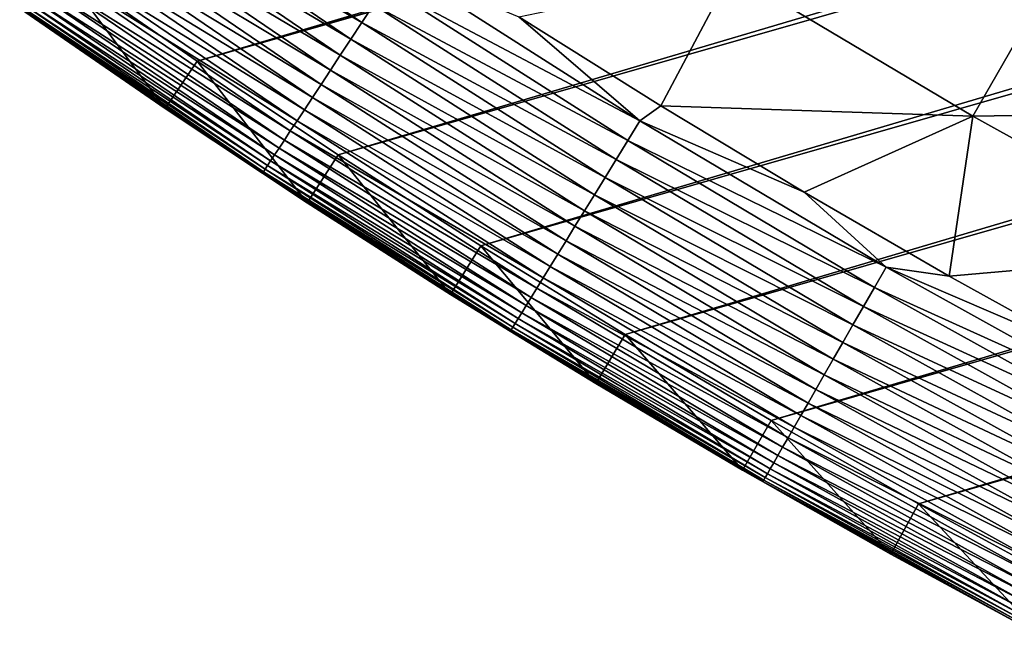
# Model space of a CAD drawing. Header units: millimetres. Extents: x -50 to 50, y -50 to 50.
# Tile 4 of 256: x -28.8 to -23.6, y -44.2 to -40.9. Entities that reach past the tile are written whole.
import ezdxf

# ---------------------------------------------------------------- set-up
doc = ezdxf.new("R2010")
doc.units = ezdxf.units.MM
doc.header["$LTSCALE"] = 65.185185
for name, color, linetype in [('37', 7, 'CONTINUOUS'), ('39', 7, 'CONTINUOUS'), ('40', 7, 'CONTINUOUS'), ('42', 7, 'CONTINUOUS'), ('44', 7, 'CONTINUOUS')]:
    doc.layers.add(name, color=color, linetype=linetype)

msp = doc.modelspace()

# ---------------------------------------------------------------- linework, layer by layer
at = {"layer": '37', "color": 15, "linetype": 'Continuous', "true_color": 0xaf503c}
for points in [[(-25.4479, -41.3805, 0.23), (-26.1909, -40.9143, 0.23), (-25.0778, -40.6817, -0.4273), (-25.4479, -41.3805, 0.23)], [(-23.813, -41.4346, -0.4273), (-25.4479, -41.3805, 0.23), (-25.0778, -40.6817, -0.4273), (-23.813, -41.4346, -0.4273)], [(-23.813, -41.4346, -0.4273), (-25.0778, -40.6817, -0.4273), (-23.3953, -40.7076, -1.106), (-23.813, -41.4346, -0.4273)], [(-22.1305, -41.4087, -1.106), (-23.813, -41.4346, -0.4273), (-23.3953, -40.7076, -1.106), (-22.1305, -41.4087, -1.106)], [(-24.6966, -41.8331, 0.23), (-25.4479, -41.3805, 0.23), (-23.813, -41.4346, -0.4273), (-24.6966, -41.8331, 0.23)], [(-22.5257, -42.1482, -0.4273), (-23.813, -41.4346, -0.4273), (-22.1305, -41.4087, -1.106), (-22.5257, -42.1482, -0.4273)], [(-23.9373, -42.2721, 0.23), (-24.6966, -41.8331, 0.23), (-23.813, -41.4346, -0.4273), (-23.9373, -42.2721, 0.23)], [(-22.5257, -42.1482, -0.4273), (-23.9373, -42.2721, 0.23), (-23.813, -41.4346, -0.4273), (-22.5257, -42.1482, -0.4273)], [(-23.1701, -42.6973, 0.23), (-23.9373, -42.2721, 0.23), (-22.5257, -42.1482, -0.4273), (-23.1701, -42.6973, 0.23)]]:
    msp.add_3dface(points, dxfattribs=at)
at = {"layer": '39', "color": 15, "linetype": 'Continuous', "true_color": 0xaf503c}
for points in [[(-27.8761, -41.1454, 4.5), (45.7926, -19.3079, 4.5), (-28.6061, -40.6414, 4.5), (-27.8761, -41.1454, 4.5)], [(45.4406, -20.1222, 4.5), (45.7926, -19.3079, 4.5), (-27.8761, -41.1454, 4.5), (45.4406, -20.1222, 4.5)], [(-27.1372, -41.6364, 4.5), (45.4406, -20.1222, 4.5), (-27.8761, -41.1454, 4.5), (-27.1372, -41.6364, 4.5)], [(45.0742, -20.9301, 4.5), (45.4406, -20.1222, 4.5), (-27.1372, -41.6364, 4.5), (45.0742, -20.9301, 4.5)], [(-26.3897, -42.1141, 4.5), (45.0742, -20.9301, 4.5), (-27.1372, -41.6364, 4.5), (-26.3897, -42.1141, 4.5)], [(44.6934, -21.7313, 4.5), (45.0742, -20.9301, 4.5), (-26.3897, -42.1141, 4.5), (44.6934, -21.7313, 4.5)], [(-25.6338, -42.5783, 4.5), (44.6934, -21.7313, 4.5), (-26.3897, -42.1141, 4.5), (-25.6338, -42.5783, 4.5)], [(44.2983, -22.5256, 4.5), (44.6934, -21.7313, 4.5), (-25.6338, -42.5783, 4.5), (44.2983, -22.5256, 4.5)], [(-24.8697, -43.0291, 4.5), (44.2983, -22.5256, 4.5), (-25.6338, -42.5783, 4.5), (-24.8697, -43.0291, 4.5)], [(43.8892, -23.3128, 4.5), (44.2983, -22.5256, 4.5), (-24.8697, -43.0291, 4.5), (43.8892, -23.3128, 4.5)], [(-24.0976, -43.4661, 4.5), (43.8892, -23.3128, 4.5), (-24.8697, -43.0291, 4.5), (-24.0976, -43.4661, 4.5)], [(43.466, -24.0925, 4.5), (43.8892, -23.3128, 4.5), (-24.0976, -43.4661, 4.5), (43.466, -24.0925, 4.5)], [(-23.3179, -43.8892, 4.5), (43.466, -24.0925, 4.5), (-24.0976, -43.4661, 4.5), (-23.3179, -43.8892, 4.5)]]:
    msp.add_3dface(points, dxfattribs=at)
at = {"layer": '40', "color": 15, "linetype": 'Continuous', "true_color": 0xaf503c}
for points in [[(-28.0444, -41.3938, 3.33), (-28.7788, -40.8867, 4.2), (-28.7788, -40.8867, 3.33), (-28.0444, -41.3938, 3.33)], [(-28.0444, -41.3938, 4.2), (-28.7788, -40.8867, 4.2), (-28.0444, -41.3938, 3.33), (-28.0444, -41.3938, 4.2)], [(-27.301, -41.8877, 3.33), (-28.0444, -41.3938, 4.2), (-28.0444, -41.3938, 3.33), (-27.301, -41.8877, 3.33)], [(-27.301, -41.8877, 4.2), (-28.0444, -41.3938, 4.2), (-27.301, -41.8877, 3.33), (-27.301, -41.8877, 4.2)], [(-26.549, -42.3683, 3.33), (-27.301, -41.8877, 4.2), (-27.301, -41.8877, 3.33), (-26.549, -42.3683, 3.33)], [(-26.549, -42.3683, 4.2), (-27.301, -41.8877, 4.2), (-26.549, -42.3683, 3.33), (-26.549, -42.3683, 4.2)], [(-25.7885, -42.8354, 3.33), (-26.549, -42.3683, 4.2), (-26.549, -42.3683, 3.33), (-25.7885, -42.8354, 3.33)], [(-25.7885, -42.8354, 4.2), (-26.549, -42.3683, 4.2), (-25.7885, -42.8354, 3.33), (-25.7885, -42.8354, 4.2)], [(-25.0198, -43.2888, 3.33), (-25.7885, -42.8354, 4.2), (-25.7885, -42.8354, 3.33), (-25.0198, -43.2888, 3.33)], [(-25.0198, -43.2888, 4.2), (-25.7885, -42.8354, 4.2), (-25.0198, -43.2888, 3.33), (-25.0198, -43.2888, 4.2)], [(-24.2431, -43.7284, 3.33), (-25.0198, -43.2888, 4.2), (-25.0198, -43.2888, 3.33), (-24.2431, -43.7284, 3.33)], [(-24.2431, -43.7284, 4.2), (-25.0198, -43.2888, 4.2), (-24.2431, -43.7284, 3.33), (-24.2431, -43.7284, 4.2)], [(-23.4586, -44.1541, 3.33), (-24.2431, -43.7284, 4.2), (-24.2431, -43.7284, 3.33), (-23.4586, -44.1541, 3.33)], [(-23.4586, -44.1541, 4.2), (-24.2431, -43.7284, 4.2), (-23.4586, -44.1541, 3.33), (-23.4586, -44.1541, 4.2)]]:
    msp.add_3dface(points, dxfattribs=at)
at = {"layer": '42', "color": 15, "linetype": 'Continuous', "true_color": 0xaf503c}
for points in [[(-28.2614, -40.0919, 0.7017), (-27.0133, -40.9431, 0.7017), (-28.3223, -40.1783, 0.832), (-28.2614, -40.0919, 0.7017)], [(-28.2614, -40.0919, 0.7017), (-26.9521, -40.8503, 0.5758), (-27.0133, -40.9431, 0.7017), (-28.2614, -40.0919, 0.7017)], [(-28.3223, -40.1783, 0.832), (-27.0715, -41.0314, 0.832), (-28.3801, -40.2602, 0.9667), (-28.3223, -40.1783, 0.832)], [(-28.3223, -40.1783, 0.832), (-27.0133, -40.9431, 0.7017), (-27.0715, -41.0314, 0.832), (-28.3223, -40.1783, 0.832)], [(-28.3801, -40.2602, 0.9667), (-27.1267, -41.115, 0.9667), (-28.4345, -40.3374, 1.1055), (-28.3801, -40.2602, 0.9667)], [(-28.3801, -40.2602, 0.9667), (-27.0715, -41.0314, 0.832), (-27.1267, -41.115, 0.9667), (-28.3801, -40.2602, 0.9667)], [(-28.4345, -40.3374, 1.1055), (-27.1787, -41.1939, 1.1055), (-28.4855, -40.4098, 1.2481), (-28.4345, -40.3374, 1.1055)], [(-28.4345, -40.3374, 1.1055), (-27.1267, -41.115, 0.9667), (-27.1787, -41.1939, 1.1055), (-28.4345, -40.3374, 1.1055)], [(-28.4855, -40.4098, 1.2481), (-27.2275, -41.2678, 1.2481), (-28.5331, -40.4773, 1.3943), (-28.4855, -40.4098, 1.2481)], [(-28.4855, -40.4098, 1.2481), (-27.1787, -41.1939, 1.1055), (-27.2275, -41.2678, 1.2481), (-28.4855, -40.4098, 1.2481)], [(-28.5331, -40.4773, 1.3943), (-27.273, -41.3367, 1.3943), (-28.577, -40.5397, 1.5439), (-28.5331, -40.4773, 1.3943)], [(-28.5331, -40.4773, 1.3943), (-27.2275, -41.2678, 1.2481), (-27.273, -41.3367, 1.3943), (-28.5331, -40.4773, 1.3943)], [(-28.577, -40.5397, 1.5439), (-27.315, -41.4004, 1.5439), (-28.6173, -40.5968, 1.6965), (-28.577, -40.5397, 1.5439)], [(-28.577, -40.5397, 1.5439), (-27.273, -41.3367, 1.3943), (-27.315, -41.4004, 1.5439), (-28.577, -40.5397, 1.5439)], [(-28.6173, -40.5968, 1.6965), (-27.3535, -41.4588, 1.6965), (-28.6539, -40.6488, 1.8519), (-28.6173, -40.5968, 1.6965)], [(-28.6173, -40.5968, 1.6965), (-27.315, -41.4004, 1.5439), (-27.3535, -41.4588, 1.6965), (-28.6173, -40.5968, 1.6965)], [(-28.6867, -40.6953, 2.0098), (-27.4198, -41.5593, 2.0098), (-28.7157, -40.7364, 2.17), (-28.6867, -40.6953, 2.0098)], [(-28.6539, -40.6488, 1.8519), (-27.3885, -41.5118, 1.8519), (-28.6867, -40.6953, 2.0098), (-28.6539, -40.6488, 1.8519)], [(-28.6867, -40.6953, 2.0098), (-27.3885, -41.5118, 1.8519), (-27.4198, -41.5593, 2.0098), (-28.6867, -40.6953, 2.0098)], [(-28.6539, -40.6488, 1.8519), (-27.3535, -41.4588, 1.6965), (-27.3885, -41.5118, 1.8519), (-28.6539, -40.6488, 1.8519)], [(-26.8213, -40.652, 0.3387), (-25.5566, -41.4586, 0.3387), (-26.888, -40.7532, 0.4548), (-26.8213, -40.652, 0.3387)], [(-26.8213, -40.652, 0.3387), (-26.1909, -40.9143, 0.23), (-25.5566, -41.4586, 0.3387), (-26.8213, -40.652, 0.3387)], [(-28.7157, -40.7364, 2.17), (-27.4475, -41.6013, 2.17), (-28.7408, -40.772, 2.3321), (-28.7157, -40.7364, 2.17)], [(-28.7157, -40.7364, 2.17), (-27.4198, -41.5593, 2.0098), (-27.4475, -41.6013, 2.17), (-28.7157, -40.7364, 2.17)], [(-28.7619, -40.802, 2.496), (-27.4917, -41.6682, 2.496), (-28.779, -40.8263, 2.6612), (-28.7619, -40.802, 2.496)], [(-28.7408, -40.772, 2.3321), (-27.4715, -41.6376, 2.3321), (-28.7619, -40.802, 2.496), (-28.7408, -40.772, 2.3321)], [(-28.7619, -40.802, 2.496), (-27.4715, -41.6376, 2.3321), (-27.4917, -41.6682, 2.496), (-28.7619, -40.802, 2.496)], [(-28.7408, -40.772, 2.3321), (-27.4475, -41.6013, 2.17), (-27.4715, -41.6376, 2.3321), (-28.7408, -40.772, 2.3321)], [(-26.888, -40.7532, 0.4548), (-25.6202, -41.5618, 0.4548), (-26.9521, -40.8503, 0.5758), (-26.888, -40.7532, 0.4548)], [(-26.888, -40.7532, 0.4548), (-25.5566, -41.4586, 0.3387), (-25.6202, -41.5618, 0.4548), (-26.888, -40.7532, 0.4548)], [(-28.7922, -40.8449, 2.8275), (-27.5206, -41.7121, 2.8275), (-28.8013, -40.8579, 2.9946), (-28.7922, -40.8449, 2.8275)], [(-28.779, -40.8263, 2.6612), (-27.5081, -41.6931, 2.6612), (-28.7922, -40.8449, 2.8275), (-28.779, -40.8263, 2.6612)], [(-28.7922, -40.8449, 2.8275), (-27.5081, -41.6931, 2.6612), (-27.5206, -41.7121, 2.8275), (-28.7922, -40.8449, 2.8275)], [(-28.779, -40.8263, 2.6612), (-27.4917, -41.6682, 2.496), (-27.5081, -41.6931, 2.6612), (-28.779, -40.8263, 2.6612)], [(-26.9521, -40.8503, 0.5758), (-25.6813, -41.6608, 0.5758), (-27.0133, -40.9431, 0.7017), (-26.9521, -40.8503, 0.5758)], [(-26.9521, -40.8503, 0.5758), (-25.6202, -41.5618, 0.4548), (-25.6813, -41.6608, 0.5758), (-26.9521, -40.8503, 0.5758)], [(-28.8013, -40.8579, 2.9946), (-27.5294, -41.7254, 2.9946), (-28.8064, -40.8651, 3.1623), (-28.8013, -40.8579, 2.9946)], [(-28.8064, -40.8651, 3.1623), (-27.5294, -41.7254, 2.9946), (-27.5342, -41.7327, 3.1623), (-28.8064, -40.8651, 3.1623)], [(-28.7788, -40.8867, 3.33), (-28.8064, -40.8651, 3.1623), (-27.5342, -41.7327, 3.1623), (-28.7788, -40.8867, 3.33)], [(-28.8013, -40.8579, 2.9946), (-27.5206, -41.7121, 2.8275), (-27.5294, -41.7254, 2.9946), (-28.8013, -40.8579, 2.9946)], [(-28.0444, -41.3938, 3.33), (-28.7788, -40.8867, 3.33), (-27.5342, -41.7327, 3.1623), (-28.0444, -41.3938, 3.33)], [(-27.0133, -40.9431, 0.7017), (-25.7396, -41.7554, 0.7017), (-27.0715, -41.0314, 0.832), (-27.0133, -40.9431, 0.7017)], [(-27.0133, -40.9431, 0.7017), (-25.6813, -41.6608, 0.5758), (-25.7396, -41.7554, 0.7017), (-27.0133, -40.9431, 0.7017)], [(-26.1909, -40.9143, 0.23), (-25.4479, -41.3805, 0.23), (-25.5566, -41.4586, 0.3387), (-26.1909, -40.9143, 0.23)], [(-27.0715, -41.0314, 0.832), (-25.7951, -41.8455, 0.832), (-27.1267, -41.115, 0.9667), (-27.0715, -41.0314, 0.832)], [(-27.0715, -41.0314, 0.832), (-25.7396, -41.7554, 0.7017), (-25.7951, -41.8455, 0.832), (-27.0715, -41.0314, 0.832)], [(-27.1267, -41.115, 0.9667), (-25.8476, -41.9308, 0.9667), (-27.1787, -41.1939, 1.1055), (-27.1267, -41.115, 0.9667)], [(-27.1267, -41.115, 0.9667), (-25.7951, -41.8455, 0.832), (-25.8476, -41.9308, 0.9667), (-27.1267, -41.115, 0.9667)], [(-27.1787, -41.1939, 1.1055), (-25.8972, -42.0112, 1.1055), (-27.2275, -41.2678, 1.2481), (-27.1787, -41.1939, 1.1055)], [(-27.1787, -41.1939, 1.1055), (-25.8476, -41.9308, 0.9667), (-25.8972, -42.0112, 1.1055), (-27.1787, -41.1939, 1.1055)], [(-27.2275, -41.2678, 1.2481), (-25.9437, -42.0866, 1.2481), (-27.273, -41.3367, 1.3943), (-27.2275, -41.2678, 1.2481)], [(-27.2275, -41.2678, 1.2481), (-25.8972, -42.0112, 1.1055), (-25.9437, -42.0866, 1.2481), (-27.2275, -41.2678, 1.2481)], [(-27.273, -41.3367, 1.3943), (-25.987, -42.1569, 1.3943), (-27.315, -41.4004, 1.5439), (-27.273, -41.3367, 1.3943)], [(-27.273, -41.3367, 1.3943), (-25.9437, -42.0866, 1.2481), (-25.987, -42.1569, 1.3943), (-27.273, -41.3367, 1.3943)], [(-27.301, -41.8877, 3.33), (-28.0444, -41.3938, 3.33), (-27.5342, -41.7327, 3.1623), (-27.301, -41.8877, 3.33)], [(-27.315, -41.4004, 1.5439), (-26.027, -42.2218, 1.5439), (-27.3535, -41.4588, 1.6965), (-27.315, -41.4004, 1.5439)], [(-27.315, -41.4004, 1.5439), (-25.987, -42.1569, 1.3943), (-26.027, -42.2218, 1.5439), (-27.315, -41.4004, 1.5439)], [(-25.4479, -41.3805, 0.23), (-24.6966, -41.8331, 0.23), (-25.5566, -41.4586, 0.3387), (-25.4479, -41.3805, 0.23)], [(-27.3535, -41.4588, 1.6965), (-26.0637, -42.2814, 1.6965), (-27.3885, -41.5118, 1.8519), (-27.3535, -41.4588, 1.6965)], [(-27.3535, -41.4588, 1.6965), (-26.027, -42.2218, 1.5439), (-26.0637, -42.2814, 1.6965), (-27.3535, -41.4588, 1.6965)], [(-25.5566, -41.4586, 0.3387), (-24.2677, -42.2258, 0.3387), (-25.6202, -41.5618, 0.4548), (-25.5566, -41.4586, 0.3387)], [(-25.5566, -41.4586, 0.3387), (-24.6966, -41.8331, 0.23), (-24.2677, -42.2258, 0.3387), (-25.5566, -41.4586, 0.3387)], [(-27.3885, -41.5118, 1.8519), (-26.0971, -42.3355, 1.8519), (-27.4198, -41.5593, 2.0098), (-27.3885, -41.5118, 1.8519)], [(-27.3885, -41.5118, 1.8519), (-26.0637, -42.2814, 1.6965), (-26.0971, -42.3355, 1.8519), (-27.3885, -41.5118, 1.8519)], [(-27.4198, -41.5593, 2.0098), (-26.1269, -42.3839, 2.0098), (-27.4475, -41.6013, 2.17), (-27.4198, -41.5593, 2.0098)], [(-27.4198, -41.5593, 2.0098), (-26.0971, -42.3355, 1.8519), (-26.1269, -42.3839, 2.0098), (-27.4198, -41.5593, 2.0098)], [(-25.6202, -41.5618, 0.4548), (-24.3281, -42.331, 0.4548), (-25.6813, -41.6608, 0.5758), (-25.6202, -41.5618, 0.4548)], [(-25.6202, -41.5618, 0.4548), (-24.2677, -42.2258, 0.3387), (-24.3281, -42.331, 0.4548), (-25.6202, -41.5618, 0.4548)], [(-27.4475, -41.6013, 2.17), (-26.1533, -42.4267, 2.17), (-27.4715, -41.6376, 2.3321), (-27.4475, -41.6013, 2.17)], [(-27.4475, -41.6013, 2.17), (-26.1269, -42.3839, 2.0098), (-26.1533, -42.4267, 2.17), (-27.4475, -41.6013, 2.17)], [(-27.4917, -41.6682, 2.496), (-26.1954, -42.495, 2.496), (-27.5081, -41.6931, 2.6612), (-27.4917, -41.6682, 2.496)], [(-27.4715, -41.6376, 2.3321), (-26.1761, -42.4638, 2.3321), (-27.4917, -41.6682, 2.496), (-27.4715, -41.6376, 2.3321)], [(-27.4917, -41.6682, 2.496), (-26.1761, -42.4638, 2.3321), (-26.1954, -42.495, 2.496), (-27.4917, -41.6682, 2.496)], [(-27.4715, -41.6376, 2.3321), (-26.1533, -42.4267, 2.17), (-26.1761, -42.4638, 2.3321), (-27.4715, -41.6376, 2.3321)], [(-25.6813, -41.6608, 0.5758), (-24.386, -42.4318, 0.5758), (-25.7396, -41.7554, 0.7017), (-25.6813, -41.6608, 0.5758)], [(-25.6813, -41.6608, 0.5758), (-24.3281, -42.331, 0.4548), (-24.386, -42.4318, 0.5758), (-25.6813, -41.6608, 0.5758)], [(-27.5294, -41.7254, 2.9946), (-26.2313, -42.5533, 2.9946), (-27.5342, -41.7327, 3.1623), (-27.5294, -41.7254, 2.9946)], [(-27.5206, -41.7121, 2.8275), (-26.223, -42.5398, 2.8275), (-27.5294, -41.7254, 2.9946), (-27.5206, -41.7121, 2.8275)], [(-27.5294, -41.7254, 2.9946), (-26.223, -42.5398, 2.8275), (-26.2313, -42.5533, 2.9946), (-27.5294, -41.7254, 2.9946)], [(-27.5081, -41.6931, 2.6612), (-26.211, -42.5204, 2.6612), (-27.5206, -41.7121, 2.8275), (-27.5081, -41.6931, 2.6612)], [(-27.5206, -41.7121, 2.8275), (-26.211, -42.5204, 2.6612), (-26.223, -42.5398, 2.8275), (-27.5206, -41.7121, 2.8275)], [(-27.5081, -41.6931, 2.6612), (-26.1954, -42.495, 2.496), (-26.211, -42.5204, 2.6612), (-27.5081, -41.6931, 2.6612)], [(-27.5342, -41.7327, 3.1623), (-26.2313, -42.5533, 2.9946), (-26.2359, -42.5608, 3.1623), (-27.5342, -41.7327, 3.1623)], [(-27.301, -41.8877, 3.33), (-27.5342, -41.7327, 3.1623), (-26.2359, -42.5608, 3.1623), (-27.301, -41.8877, 3.33)], [(-25.7396, -41.7554, 0.7017), (-24.4414, -42.5282, 0.7017), (-25.7951, -41.8455, 0.832), (-25.7396, -41.7554, 0.7017)], [(-25.7396, -41.7554, 0.7017), (-24.386, -42.4318, 0.5758), (-24.4414, -42.5282, 0.7017), (-25.7396, -41.7554, 0.7017)], [(-24.6966, -41.8331, 0.23), (-23.9373, -42.2721, 0.23), (-24.2677, -42.2258, 0.3387), (-24.6966, -41.8331, 0.23)], [(-25.7951, -41.8455, 0.832), (-24.4941, -42.6199, 0.832), (-25.8476, -41.9308, 0.9667), (-25.7951, -41.8455, 0.832)], [(-25.7951, -41.8455, 0.832), (-24.4414, -42.5282, 0.7017), (-24.4941, -42.6199, 0.832), (-25.7951, -41.8455, 0.832)], [(-26.549, -42.3683, 3.33), (-27.301, -41.8877, 3.33), (-26.2359, -42.5608, 3.1623), (-26.549, -42.3683, 3.33)], [(-25.8476, -41.9308, 0.9667), (-24.544, -42.7068, 0.9667), (-25.8972, -42.0112, 1.1055), (-25.8476, -41.9308, 0.9667)], [(-25.8476, -41.9308, 0.9667), (-24.4941, -42.6199, 0.832), (-24.544, -42.7068, 0.9667), (-25.8476, -41.9308, 0.9667)], [(-25.8972, -42.0112, 1.1055), (-24.5911, -42.7887, 1.1055), (-25.9437, -42.0866, 1.2481), (-25.8972, -42.0112, 1.1055)], [(-25.8972, -42.0112, 1.1055), (-24.544, -42.7068, 0.9667), (-24.5911, -42.7887, 1.1055), (-25.8972, -42.0112, 1.1055)], [(-25.9437, -42.0866, 1.2481), (-24.6352, -42.8655, 1.2481), (-25.987, -42.1569, 1.3943), (-25.9437, -42.0866, 1.2481)], [(-25.9437, -42.0866, 1.2481), (-24.5911, -42.7887, 1.1055), (-24.6352, -42.8655, 1.2481), (-25.9437, -42.0866, 1.2481)], [(-25.987, -42.1569, 1.3943), (-24.6763, -42.9371, 1.3943), (-26.027, -42.2218, 1.5439), (-25.987, -42.1569, 1.3943)], [(-25.987, -42.1569, 1.3943), (-24.6352, -42.8655, 1.2481), (-24.6763, -42.9371, 1.3943), (-25.987, -42.1569, 1.3943)], [(-26.027, -42.2218, 1.5439), (-24.7144, -43.0032, 1.5439), (-26.0637, -42.2814, 1.6965), (-26.027, -42.2218, 1.5439)], [(-26.027, -42.2218, 1.5439), (-24.6763, -42.9371, 1.3943), (-24.7144, -43.0032, 1.5439), (-26.027, -42.2218, 1.5439)], [(-24.2677, -42.2258, 0.3387), (-22.9557, -42.953, 0.3387), (-24.3281, -42.331, 0.4548), (-24.2677, -42.2258, 0.3387)], [(-24.2677, -42.2258, 0.3387), (-23.1701, -42.6973, 0.23), (-22.9557, -42.953, 0.3387), (-24.2677, -42.2258, 0.3387)], [(-23.9373, -42.2721, 0.23), (-23.1701, -42.6973, 0.23), (-24.2677, -42.2258, 0.3387), (-23.9373, -42.2721, 0.23)], [(-26.0637, -42.2814, 1.6965), (-24.7492, -43.0639, 1.6965), (-26.0971, -42.3355, 1.8519), (-26.0637, -42.2814, 1.6965)], [(-26.0637, -42.2814, 1.6965), (-24.7144, -43.0032, 1.5439), (-24.7492, -43.0639, 1.6965), (-26.0637, -42.2814, 1.6965)], [(-26.0971, -42.3355, 1.8519), (-24.7809, -43.119, 1.8519), (-26.1269, -42.3839, 2.0098), (-26.0971, -42.3355, 1.8519)], [(-26.0971, -42.3355, 1.8519), (-24.7492, -43.0639, 1.6965), (-24.7809, -43.119, 1.8519), (-26.0971, -42.3355, 1.8519)], [(-24.3281, -42.331, 0.4548), (-23.0129, -43.06, 0.4548), (-24.386, -42.4318, 0.5758), (-24.3281, -42.331, 0.4548)], [(-24.3281, -42.331, 0.4548), (-22.9557, -42.953, 0.3387), (-23.0129, -43.06, 0.4548), (-24.3281, -42.331, 0.4548)], [(-25.7885, -42.8354, 3.33), (-26.549, -42.3683, 3.33), (-26.2359, -42.5608, 3.1623), (-25.7885, -42.8354, 3.33)], [(-26.1269, -42.3839, 2.0098), (-24.8092, -43.1683, 2.0098), (-26.1533, -42.4267, 2.17), (-26.1269, -42.3839, 2.0098)], [(-26.1269, -42.3839, 2.0098), (-24.7809, -43.119, 1.8519), (-24.8092, -43.1683, 2.0098), (-26.1269, -42.3839, 2.0098)], [(-26.1533, -42.4267, 2.17), (-24.8343, -43.2119, 2.17), (-26.1761, -42.4638, 2.3321), (-26.1533, -42.4267, 2.17)], [(-26.1533, -42.4267, 2.17), (-24.8092, -43.1683, 2.0098), (-24.8343, -43.2119, 2.17), (-26.1533, -42.4267, 2.17)], [(-24.386, -42.4318, 0.5758), (-23.0677, -43.1626, 0.5758), (-24.4414, -42.5282, 0.7017), (-24.386, -42.4318, 0.5758)], [(-24.386, -42.4318, 0.5758), (-23.0129, -43.06, 0.4548), (-23.0677, -43.1626, 0.5758), (-24.386, -42.4318, 0.5758)], [(-26.1954, -42.495, 2.496), (-24.8742, -43.2815, 2.496), (-26.211, -42.5204, 2.6612), (-26.1954, -42.495, 2.496)], [(-26.1761, -42.4638, 2.3321), (-24.856, -43.2497, 2.3321), (-26.1954, -42.495, 2.496), (-26.1761, -42.4638, 2.3321)], [(-26.1954, -42.495, 2.496), (-24.856, -43.2497, 2.3321), (-24.8742, -43.2815, 2.496), (-26.1954, -42.495, 2.496)], [(-26.1761, -42.4638, 2.3321), (-24.8343, -43.2119, 2.17), (-24.856, -43.2497, 2.3321), (-26.1761, -42.4638, 2.3321)], [(-26.2313, -42.5533, 2.9946), (-24.9083, -43.3408, 2.9946), (-26.2359, -42.5608, 3.1623), (-26.2313, -42.5533, 2.9946)], [(-26.223, -42.5398, 2.8275), (-24.9005, -43.3271, 2.8275), (-26.2313, -42.5533, 2.9946), (-26.223, -42.5398, 2.8275)], [(-26.2313, -42.5533, 2.9946), (-24.9005, -43.3271, 2.8275), (-24.9083, -43.3408, 2.9946), (-26.2313, -42.5533, 2.9946)], [(-26.211, -42.5204, 2.6612), (-24.8891, -43.3073, 2.6612), (-26.223, -42.5398, 2.8275), (-26.211, -42.5204, 2.6612)], [(-26.223, -42.5398, 2.8275), (-24.8891, -43.3073, 2.6612), (-24.9005, -43.3271, 2.8275), (-26.223, -42.5398, 2.8275)], [(-26.211, -42.5204, 2.6612), (-24.8742, -43.2815, 2.496), (-24.8891, -43.3073, 2.6612), (-26.211, -42.5204, 2.6612)], [(-24.4414, -42.5282, 0.7017), (-23.1201, -43.2606, 0.7017), (-24.4941, -42.6199, 0.832), (-24.4414, -42.5282, 0.7017)], [(-24.4414, -42.5282, 0.7017), (-23.0677, -43.1626, 0.5758), (-23.1201, -43.2606, 0.7017), (-24.4414, -42.5282, 0.7017)], [(-26.2359, -42.5608, 3.1623), (-24.9083, -43.3408, 2.9946), (-24.9127, -43.3484, 3.1623), (-26.2359, -42.5608, 3.1623)], [(-25.7885, -42.8354, 3.33), (-26.2359, -42.5608, 3.1623), (-24.9127, -43.3484, 3.1623), (-25.7885, -42.8354, 3.33)], [(-24.4941, -42.6199, 0.832), (-23.1699, -43.3539, 0.832), (-24.544, -42.7068, 0.9667), (-24.4941, -42.6199, 0.832)], [(-24.4941, -42.6199, 0.832), (-23.1201, -43.2606, 0.7017), (-23.1699, -43.3539, 0.832), (-24.4941, -42.6199, 0.832)], [(-24.544, -42.7068, 0.9667), (-23.2172, -43.4423, 0.9667), (-24.5911, -42.7887, 1.1055), (-24.544, -42.7068, 0.9667)], [(-24.544, -42.7068, 0.9667), (-23.1699, -43.3539, 0.832), (-23.2172, -43.4423, 0.9667), (-24.544, -42.7068, 0.9667)], [(-24.5911, -42.7887, 1.1055), (-23.2617, -43.5256, 1.1055), (-24.6352, -42.8655, 1.2481), (-24.5911, -42.7887, 1.1055)], [(-24.5911, -42.7887, 1.1055), (-23.2172, -43.4423, 0.9667), (-23.2617, -43.5256, 1.1055), (-24.5911, -42.7887, 1.1055)], [(-25.0198, -43.2888, 3.33), (-25.7885, -42.8354, 3.33), (-24.9127, -43.3484, 3.1623), (-25.0198, -43.2888, 3.33)], [(-24.6352, -42.8655, 1.2481), (-23.3034, -43.6037, 1.2481), (-24.6763, -42.9371, 1.3943), (-24.6352, -42.8655, 1.2481)], [(-24.6352, -42.8655, 1.2481), (-23.2617, -43.5256, 1.1055), (-23.3034, -43.6037, 1.2481), (-24.6352, -42.8655, 1.2481)], [(-24.6763, -42.9371, 1.3943), (-23.3423, -43.6765, 1.3943), (-24.7144, -43.0032, 1.5439), (-24.6763, -42.9371, 1.3943)], [(-24.6763, -42.9371, 1.3943), (-23.3034, -43.6037, 1.2481), (-23.3423, -43.6765, 1.3943), (-24.6763, -42.9371, 1.3943)], [(-24.7144, -43.0032, 1.5439), (-23.3783, -43.7438, 1.5439), (-24.7492, -43.0639, 1.6965), (-24.7144, -43.0032, 1.5439)], [(-24.7144, -43.0032, 1.5439), (-23.3423, -43.6765, 1.3943), (-23.3783, -43.7438, 1.5439), (-24.7144, -43.0032, 1.5439)], [(-24.7492, -43.0639, 1.6965), (-23.4113, -43.8055, 1.6965), (-24.7809, -43.119, 1.8519), (-24.7492, -43.0639, 1.6965)], [(-24.7492, -43.0639, 1.6965), (-23.3783, -43.7438, 1.5439), (-23.4113, -43.8055, 1.6965), (-24.7492, -43.0639, 1.6965)], [(-24.7809, -43.119, 1.8519), (-23.4412, -43.8616, 1.8519), (-24.8092, -43.1683, 2.0098), (-24.7809, -43.119, 1.8519)], [(-24.7809, -43.119, 1.8519), (-23.4113, -43.8055, 1.6965), (-23.4412, -43.8616, 1.8519), (-24.7809, -43.119, 1.8519)], [(-24.8092, -43.1683, 2.0098), (-23.468, -43.9118, 2.0098), (-24.8343, -43.2119, 2.17), (-24.8092, -43.1683, 2.0098)], [(-24.8092, -43.1683, 2.0098), (-23.4412, -43.8616, 1.8519), (-23.468, -43.9118, 2.0098), (-24.8092, -43.1683, 2.0098)], [(-24.8343, -43.2119, 2.17), (-23.4917, -43.9561, 2.17), (-24.856, -43.2497, 2.3321), (-24.8343, -43.2119, 2.17)], [(-24.8343, -43.2119, 2.17), (-23.468, -43.9118, 2.0098), (-23.4917, -43.9561, 2.17), (-24.8343, -43.2119, 2.17)], [(-24.856, -43.2497, 2.3321), (-23.5122, -43.9945, 2.3321), (-24.8742, -43.2815, 2.496), (-24.856, -43.2497, 2.3321)], [(-24.856, -43.2497, 2.3321), (-23.4917, -43.9561, 2.17), (-23.5122, -43.9945, 2.3321), (-24.856, -43.2497, 2.3321)], [(-24.2431, -43.7284, 3.33), (-25.0198, -43.2888, 3.33), (-24.9127, -43.3484, 3.1623), (-24.2431, -43.7284, 3.33)], [(-24.9005, -43.3271, 2.8275), (-23.5543, -44.0732, 2.8275), (-24.9083, -43.3408, 2.9946), (-24.9005, -43.3271, 2.8275)], [(-24.8891, -43.3073, 2.6612), (-23.5436, -44.0531, 2.6612), (-24.9005, -43.3271, 2.8275), (-24.8891, -43.3073, 2.6612)], [(-24.9005, -43.3271, 2.8275), (-23.5436, -44.0531, 2.6612), (-23.5543, -44.0732, 2.8275), (-24.9005, -43.3271, 2.8275)], [(-24.8742, -43.2815, 2.496), (-23.5295, -44.0269, 2.496), (-24.8891, -43.3073, 2.6612), (-24.8742, -43.2815, 2.496)], [(-24.8891, -43.3073, 2.6612), (-23.5295, -44.0269, 2.496), (-23.5436, -44.0531, 2.6612), (-24.8891, -43.3073, 2.6612)], [(-24.8742, -43.2815, 2.496), (-23.5122, -43.9945, 2.3321), (-23.5295, -44.0269, 2.496), (-24.8742, -43.2815, 2.496)], [(-24.9083, -43.3408, 2.9946), (-23.5618, -44.0872, 2.9946), (-24.9127, -43.3484, 3.1623), (-24.9083, -43.3408, 2.9946)], [(-24.9127, -43.3484, 3.1623), (-23.5618, -44.0872, 2.9946), (-23.5659, -44.095, 3.1623), (-24.9127, -43.3484, 3.1623)], [(-24.2431, -43.7284, 3.33), (-24.9127, -43.3484, 3.1623), (-23.5659, -44.095, 3.1623), (-24.2431, -43.7284, 3.33)], [(-24.9083, -43.3408, 2.9946), (-23.5543, -44.0732, 2.8275), (-23.5618, -44.0872, 2.9946), (-24.9083, -43.3408, 2.9946)], [(-23.4586, -44.1541, 3.33), (-24.2431, -43.7284, 3.33), (-23.5659, -44.095, 3.1623), (-23.4586, -44.1541, 3.33)]]:
    msp.add_3dface(points, dxfattribs=at)
at = {"layer": '44', "color": 15, "linetype": 'Continuous', "true_color": 0xaf503c}
for points in [[(-28.6061, -40.6414, 4.5), (-28.7788, -40.8867, 4.2), (-28.0444, -41.3938, 4.2), (-28.6061, -40.6414, 4.5)], [(-27.8761, -41.1454, 4.5), (-28.6061, -40.6414, 4.5), (-28.0444, -41.3938, 4.2), (-27.8761, -41.1454, 4.5)], [(-27.8761, -41.1454, 4.5), (-28.0444, -41.3938, 4.2), (-27.301, -41.8877, 4.2), (-27.8761, -41.1454, 4.5)], [(-27.1372, -41.6364, 4.5), (-27.8761, -41.1454, 4.5), (-27.301, -41.8877, 4.2), (-27.1372, -41.6364, 4.5)], [(-27.1372, -41.6364, 4.5), (-27.301, -41.8877, 4.2), (-26.549, -42.3683, 4.2), (-27.1372, -41.6364, 4.5)], [(-26.3897, -42.1141, 4.5), (-27.1372, -41.6364, 4.5), (-26.549, -42.3683, 4.2), (-26.3897, -42.1141, 4.5)], [(-26.3897, -42.1141, 4.5), (-26.549, -42.3683, 4.2), (-25.7885, -42.8354, 4.2), (-26.3897, -42.1141, 4.5)], [(-25.6338, -42.5783, 4.5), (-26.3897, -42.1141, 4.5), (-25.7885, -42.8354, 4.2), (-25.6338, -42.5783, 4.5)], [(-25.6338, -42.5783, 4.5), (-25.7885, -42.8354, 4.2), (-25.0198, -43.2888, 4.2), (-25.6338, -42.5783, 4.5)], [(-24.8697, -43.0291, 4.5), (-25.6338, -42.5783, 4.5), (-25.0198, -43.2888, 4.2), (-24.8697, -43.0291, 4.5)], [(-24.8697, -43.0291, 4.5), (-25.0198, -43.2888, 4.2), (-24.2431, -43.7284, 4.2), (-24.8697, -43.0291, 4.5)], [(-24.0976, -43.4661, 4.5), (-24.8697, -43.0291, 4.5), (-24.2431, -43.7284, 4.2), (-24.0976, -43.4661, 4.5)], [(-24.0976, -43.4661, 4.5), (-24.2431, -43.7284, 4.2), (-23.4586, -44.1541, 4.2), (-24.0976, -43.4661, 4.5)], [(-23.3179, -43.8892, 4.5), (-24.0976, -43.4661, 4.5), (-23.4586, -44.1541, 4.2), (-23.3179, -43.8892, 4.5)]]:
    msp.add_3dface(points, dxfattribs=at)

doc.saveas('drawing.dxf')
